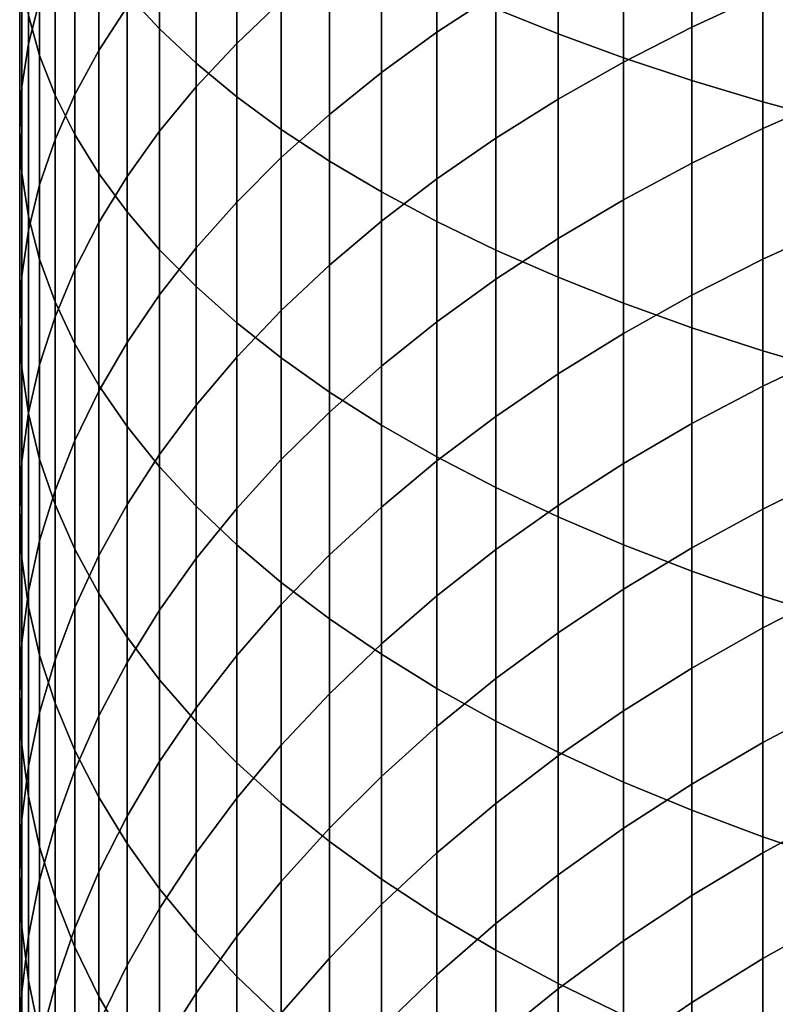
# Model space of a CAD drawing. Header units: metres. Extents: x -32 to 117, y -314 to 32.
# Tile 18 of 256: x -13 to -7.66, y -282.71 to -275.76. Entities that reach past the tile are written whole.
import ezdxf

# ---------------------------------------------------------------- set-up
doc = ezdxf.new("R2010")
doc.units = ezdxf.units.M
doc.layers.add('solid_24_501_064_XXX', color=7, linetype='CONTINUOUS')

msp = doc.modelspace()

# ---------------------------------------------------------------- linework, layer by layer
at = {"layer": 'solid_24_501_064_XXX'}
for points in [[(-12.240073, -275.572968, 334.900055), (-12.010434, -275.820892, 335.441284), (-12.010434, -274.234558, 336.134888), (-12.240073, -274.005554, 335.585388)], [(-9.632364, -275.679199, 339.601288), (-9.192389, -275.856964, 340.027863), (-9.192389, -274.111755, 340.71994), (-9.632364, -273.948853, 340.287476)], [(-9.192389, -275.856964, 340.027863), (-8.730267, -276.026215, 340.43396), (-8.730267, -274.266846, 341.131653), (-9.192389, -274.111755, 340.71994)], [(-12.937402, -275.725555, 331.384033), (-12.859295, -276.009064, 331.950317), (-12.859295, -274.543549, 332.652527), (-12.937402, -274.279846, 332.076752)], [(-12.010434, -275.820892, 335.441284), (-11.751861, -276.063782, 335.971649), (-11.751861, -274.458954, 336.67334), (-12.010434, -274.234558, 336.134888)], [(-8.730267, -276.026215, 340.43396), (-8.247112, -276.186523, 340.818665), (-8.247112, -274.413727, 341.521698), (-8.730267, -274.266846, 341.131653)], [(-12.859295, -275.62439, 327.847626), (-12.937402, -275.927307, 328.403717), (-12.937402, -274.584717, 329.105225), (-12.859295, -274.301208, 328.53894)], [(-8.247112, -276.186523, 340.818665), (-7.744091, -276.337555, 341.18103), (-7.744091, -274.552094, 341.889069), (-8.247112, -274.413727, 341.521698)], [(-12.240073, -275.665741, 324.982269), (-12.440225, -275.973846, 325.503937), (-12.440225, -274.731628, 326.208801), (-12.240073, -274.441803, 325.676758)], [(-11.751861, -276.063782, 335.971649), (-11.464976, -276.301117, 336.489807), (-11.464976, -274.678223, 337.199402), (-11.751861, -274.458954, 336.67334)], [(-11.150472, -275.625427, 322.303864), (-11.464976, -275.924103, 322.771851), (-11.464976, -274.776581, 323.476624), (-11.150472, -274.494293, 322.998566)], [(-12.859295, -276.009064, 331.950317), (-12.750209, -276.290497, 332.512482), (-12.750209, -274.805359, 333.224091), (-12.859295, -274.543549, 332.652527)], [(-9.632364, -275.571411, 319.884186), (-10.049136, -275.845306, 320.282196), (-10.049136, -274.784058, 320.985718), (-9.632364, -274.524109, 320.578461)], [(-7.744091, -276.337555, 341.18103), (-7.222413, -276.478882, 341.520172), (-7.222413, -274.68161, 342.23288), (-7.744091, -274.552094, 341.889069)], [(-12.937402, -275.927307, 328.403717), (-12.984341, -276.23172, 328.962555), (-12.984341, -274.869568, 329.674255), (-12.937402, -274.584717, 329.105225)], [(-7.744091, -275.575562, 317.778625), (-8.247112, -275.809174, 318.094116), (-8.247112, -274.823761, 318.797699), (-7.744091, -274.601196, 318.474304)], [(-11.464976, -276.301117, 336.489807), (-11.150472, -276.532318, 336.994568), (-11.150472, -274.891785, 337.711853), (-11.464976, -274.678223, 337.199402)], [(-12.440225, -275.973846, 325.503937), (-12.610406, -276.28653, 326.033478), (-12.610406, -275.025818, 326.74881), (-12.440225, -274.731628, 326.208801)], [(-11.464976, -275.924103, 322.771851), (-11.751861, -276.230743, 323.252289), (-11.751861, -275.066406, 323.967377), (-11.464976, -274.776581, 323.476624)], [(-12.750209, -276.290497, 332.512482), (-12.610406, -276.569183, 333.069183), (-12.610406, -275.064606, 333.7901), (-12.750209, -274.805359, 333.224091)], [(-10.049136, -275.845306, 320.282196), (-10.441698, -276.130463, 320.696564), (-10.441698, -275.054718, 321.409729), (-10.049136, -274.784058, 320.985718)], [(-8.247112, -275.809174, 318.094116), (-8.730267, -276.05719, 318.429077), (-8.730267, -275.060028, 319.141052), (-8.247112, -274.823761, 318.797699)], [(-12.984341, -276.23172, 328.962555), (-13, -276.536865, 329.522705), (-13, -275.155121, 330.244629), (-12.984341, -274.869568, 329.674255)], [(-11.150472, -276.532318, 336.994568), (-10.809105, -276.756805, 337.48468), (-10.809105, -275.099152, 338.209473), (-11.150472, -274.891785, 337.711853)], [(-12.610406, -276.28653, 326.033478), (-12.750209, -276.603119, 326.56955), (-12.750209, -275.323639, 327.295532), (-12.610406, -275.025818, 326.74881)], [(-10.441698, -276.130463, 320.696564), (-10.809105, -276.426208, 321.126343), (-10.809105, -275.335388, 321.849457), (-10.441698, -275.054718, 321.409729)], [(-12.610406, -276.569183, 333.069183), (-12.440225, -276.844482, 333.61908), (-12.440225, -275.320679, 334.349213), (-12.610406, -275.064606, 333.7901)], [(-11.751861, -276.230743, 323.252289), (-12.010434, -276.544586, 323.743988), (-12.010434, -275.363037, 324.469666), (-11.751861, -275.066406, 323.967377)], [(-10.809105, -276.756805, 337.48468), (-10.441698, -276.97403, 337.958984), (-10.441698, -275.299835, 338.69101), (-10.809105, -275.099152, 338.209473)], [(-8.730267, -276.05719, 318.429077), (-9.192389, -276.319031, 318.782654), (-9.192389, -275.309448, 319.503479), (-8.730267, -275.060028, 319.141052)], [(-13, -276.536865, 329.522705), (-12.984341, -276.84201, 330.082855), (-12.984341, -275.440704, 330.815033), (-13, -275.155121, 330.244629)], [(-12.750209, -276.603119, 326.56955), (-12.859295, -276.922791, 327.11087), (-12.859295, -275.62439, 327.847626), (-12.750209, -275.323639, 327.295532)], [(-12.440225, -276.844482, 333.61908), (-12.240073, -277.115723, 334.160858), (-12.240073, -275.572968, 334.900055), (-12.440225, -275.320679, 334.349213)], [(-10.809105, -276.426208, 321.126343), (-11.150472, -276.731812, 321.570404), (-11.150472, -275.625427, 322.303864), (-10.809105, -275.335388, 321.849457)], [(-10.441698, -276.97403, 337.958984), (-10.049136, -277.183502, 338.416321), (-10.049136, -275.493317, 339.155304), (-10.441698, -275.299835, 338.69101)], [(-9.192389, -276.319031, 318.782654), (-9.632364, -276.594025, 319.154053), (-9.632364, -275.571411, 319.884186), (-9.192389, -275.309448, 319.503479)], [(-12.010434, -276.544586, 323.743988), (-12.240073, -276.864899, 324.245789), (-12.240073, -275.665741, 324.982269), (-12.010434, -275.363037, 324.469666)], [(-7.222413, -276.296509, 316.762085), (-7.744091, -276.525238, 317.049622), (-7.744091, -275.575562, 317.778625), (-7.222413, -275.356934, 317.483368)], [(-12.984341, -276.84201, 330.082855), (-12.937402, -277.146423, 330.641663), (-12.937402, -275.725555, 331.384033), (-12.984341, -275.440704, 330.815033)], [(-10.049136, -277.183502, 338.416321), (-9.632364, -277.384705, 338.855591), (-9.632364, -275.679199, 339.601288), (-10.049136, -275.493317, 339.155304)], [(-12.240073, -277.115723, 334.160858), (-12.010434, -277.382202, 334.693176), (-12.010434, -275.820892, 335.441284), (-12.240073, -275.572968, 334.900055)], [(-9.632364, -276.594025, 319.154053), (-10.049136, -276.881531, 319.542328), (-10.049136, -275.845306, 320.282196), (-9.632364, -275.571411, 319.884186)], [(-7.744091, -276.525238, 317.049622), (-8.247112, -276.769623, 317.356812), (-8.247112, -275.809174, 318.094116), (-7.744091, -275.575562, 317.778625)], [(-12.859295, -276.922791, 327.11087), (-12.937402, -277.244812, 327.656158), (-12.937402, -275.927307, 328.403717), (-12.859295, -275.62439, 327.847626)], [(-12.240073, -276.864899, 324.245789), (-12.440225, -277.190857, 324.7565), (-12.440225, -275.973846, 325.503937), (-12.240073, -275.665741, 324.982269)], [(-11.150472, -276.731812, 321.570404), (-11.464976, -277.046539, 322.027771), (-11.464976, -275.924103, 322.771851), (-11.150472, -275.625427, 322.303864)], [(-9.632364, -277.384705, 338.855591), (-9.192389, -277.577148, 339.275726), (-9.192389, -275.856964, 340.027863), (-9.632364, -275.679199, 339.601288)], [(-12.937402, -277.146423, 330.641663), (-12.859295, -277.449341, 331.197784), (-12.859295, -276.009064, 331.950317), (-12.937402, -275.725555, 331.384033)], [(-12.010434, -277.382202, 334.693176), (-11.751861, -277.643341, 335.214813), (-11.751861, -276.063782, 335.971649), (-12.010434, -275.820892, 335.441284)], [(-8.247112, -276.769623, 317.356812), (-8.730267, -277.029114, 317.682983), (-8.730267, -276.05719, 318.429077), (-8.247112, -275.809174, 318.094116)], [(-10.049136, -276.881531, 319.542328), (-10.441698, -277.180878, 319.946594), (-10.441698, -276.130463, 320.696564), (-10.049136, -275.845306, 320.282196)], [(-9.192389, -277.577148, 339.275726), (-8.730267, -277.760345, 339.675751), (-8.730267, -276.026215, 340.43396), (-9.192389, -275.856964, 340.027863)], [(-12.937402, -277.244812, 327.656158), (-12.984341, -277.56839, 328.204071), (-12.984341, -276.23172, 328.962555), (-12.937402, -275.927307, 328.403717)], [(-11.464976, -277.046539, 322.027771), (-11.751861, -277.369629, 322.497284), (-11.751861, -276.230743, 323.252289), (-11.464976, -275.924103, 322.771851)], [(-12.859295, -277.449341, 331.197784), (-12.750209, -277.750092, 331.749878), (-12.750209, -276.290497, 332.512482), (-12.859295, -276.009064, 331.950317)], [(-12.440225, -277.190857, 324.7565), (-12.610406, -277.521729, 325.274872), (-12.610406, -276.28653, 326.033478), (-12.440225, -275.973846, 325.503937)], [(-8.730267, -277.760345, 339.675751), (-8.247112, -277.933899, 340.054657), (-8.247112, -276.186523, 340.818665), (-8.730267, -276.026215, 340.43396)], [(-11.751861, -277.643341, 335.214813), (-11.464976, -277.898499, 335.724457), (-11.464976, -276.301117, 336.489807), (-11.751861, -276.063782, 335.971649)], [(-8.730267, -277.029114, 317.682983), (-9.192389, -277.303009, 318.027283), (-9.192389, -276.319031, 318.782654), (-8.730267, -276.05719, 318.429077)], [(-10.441698, -277.180878, 319.946594), (-10.809105, -277.491333, 320.365845), (-10.809105, -276.426208, 321.126343), (-10.441698, -276.130463, 320.696564)], [(-12.984341, -277.56839, 328.204071), (-13, -277.892761, 328.753326), (-13, -276.536865, 329.522705), (-12.984341, -276.23172, 328.962555)], [(-11.751861, -277.369629, 322.497284), (-12.010434, -277.700317, 322.977814), (-12.010434, -276.544586, 323.743988), (-11.751861, -276.230743, 323.252289)], [(-8.247112, -277.933899, 340.054657), (-7.744091, -278.097382, 340.41156), (-7.744091, -276.337555, 341.18103), (-8.247112, -276.186523, 340.818665)], [(-12.610406, -277.521729, 325.274872), (-12.750209, -277.856689, 325.799652), (-12.750209, -276.603119, 326.56955), (-12.610406, -276.28653, 326.033478)], [(-12.750209, -277.750092, 331.749878), (-12.610406, -278.047913, 332.29657), (-12.610406, -276.569183, 333.069183), (-12.750209, -276.290497, 332.512482)], [(-11.464976, -277.898499, 335.724457), (-11.150472, -278.147034, 336.220886), (-11.150472, -276.532318, 336.994568), (-11.464976, -276.301117, 336.489807)], [(-7.222413, -277.210541, 316.008728), (-7.744091, -277.449097, 316.288147), (-7.744091, -276.525238, 317.049622), (-7.222413, -276.296509, 316.762085)], [(-9.192389, -277.303009, 318.027283), (-9.632364, -277.590729, 318.388916), (-9.632364, -276.594025, 319.154053), (-9.192389, -276.319031, 318.782654)], [(-7.744091, -278.097382, 340.41156), (-7.222413, -278.250366, 340.745605), (-7.222413, -276.478882, 341.520172), (-7.744091, -276.337555, 341.18103)], [(-10.809105, -277.491333, 320.365845), (-11.150472, -277.812134, 320.799072), (-11.150472, -276.731812, 321.570404), (-10.809105, -276.426208, 321.126343)], [(-13, -277.892761, 328.753326), (-12.984341, -278.217133, 329.302582), (-12.984341, -276.84201, 330.082855), (-13, -276.536865, 329.522705)], [(-12.610406, -278.047913, 332.29657), (-12.440225, -278.342102, 332.836609), (-12.440225, -276.844482, 333.61908), (-12.610406, -276.569183, 333.069183)], [(-12.010434, -277.700317, 322.977814), (-12.240073, -278.037811, 323.468231), (-12.240073, -276.864899, 324.245789), (-12.010434, -276.544586, 323.743988)], [(-11.150472, -278.147034, 336.220886), (-10.809105, -278.388367, 336.702942), (-10.809105, -276.756805, 337.48468), (-11.150472, -276.532318, 336.994568)], [(-7.744091, -277.449097, 316.288147), (-8.247112, -277.703979, 316.5867), (-8.247112, -276.769623, 317.356812), (-7.744091, -276.525238, 317.049622)], [(-12.750209, -277.856689, 325.799652), (-12.859295, -278.194916, 326.32959), (-12.859295, -276.922791, 327.11087), (-12.750209, -276.603119, 326.56955)], [(-9.632364, -277.590729, 318.388916), (-10.049136, -277.89151, 318.767029), (-10.049136, -276.881531, 319.542328), (-9.632364, -276.594025, 319.154053)], [(-11.150472, -277.812134, 320.799072), (-11.464976, -278.142517, 321.245239), (-11.464976, -277.046539, 322.027771), (-11.150472, -276.731812, 321.570404)], [(-10.809105, -278.388367, 336.702942), (-10.441698, -278.621887, 337.169403), (-10.441698, -276.97403, 337.958984), (-10.809105, -276.756805, 337.48468)], [(-8.247112, -277.703979, 316.5867), (-8.730267, -277.974609, 316.903656), (-8.730267, -277.029114, 317.682983), (-8.247112, -276.769623, 317.356812)], [(-12.984341, -278.217133, 329.302582), (-12.937402, -278.54071, 329.850525), (-12.937402, -277.146423, 330.641663), (-12.984341, -276.84201, 330.082855)], [(-12.440225, -278.342102, 332.836609), (-12.240073, -278.631927, 333.368652), (-12.240073, -277.115723, 334.160858), (-12.440225, -276.844482, 333.61908)], [(-12.240073, -278.037811, 323.468231), (-12.440225, -278.381256, 323.967346), (-12.440225, -277.190857, 324.7565), (-12.240073, -276.864899, 324.245789)], [(-12.859295, -278.194916, 326.32959), (-12.937402, -278.535645, 326.863373), (-12.937402, -277.244812, 327.656158), (-12.859295, -276.922791, 327.11087)], [(-10.049136, -277.89151, 318.767029), (-10.441698, -278.204681, 319.160675), (-10.441698, -277.180878, 319.946594), (-10.049136, -276.881531, 319.542328)], [(-10.441698, -278.621887, 337.169403), (-10.049136, -278.847076, 337.619202), (-10.049136, -277.183502, 338.416321), (-10.441698, -276.97403, 337.958984)], [(-11.464976, -278.142517, 321.245239), (-11.751861, -278.481689, 321.703278), (-11.751861, -277.369629, 322.497284), (-11.464976, -277.046539, 322.027771)], [(-8.730267, -277.974609, 316.903656), (-9.192389, -278.260284, 317.238281), (-9.192389, -277.303009, 318.027283), (-8.730267, -277.029114, 317.682983)], [(-12.240073, -278.631927, 333.368652), (-12.010434, -278.916687, 333.891449), (-12.010434, -277.382202, 334.693176), (-12.240073, -277.115723, 334.160858)], [(-12.937402, -278.54071, 329.850525), (-12.859295, -278.862732, 330.395813), (-12.859295, -277.449341, 331.197784), (-12.937402, -277.146423, 330.641663)], [(-12.440225, -278.381256, 323.967346), (-12.610406, -278.729889, 324.473938), (-12.610406, -277.521729, 325.274872), (-12.440225, -277.190857, 324.7565)], [(-10.441698, -278.204681, 319.160675), (-10.809105, -278.52948, 319.568909), (-10.809105, -277.491333, 320.365845), (-10.441698, -277.180878, 319.946594)], [(-10.049136, -278.847076, 337.619202), (-9.632364, -279.063354, 338.051239), (-9.632364, -277.384705, 338.855591), (-10.049136, -277.183502, 338.416321)], [(-7.222413, -278.097931, 315.224121), (-7.744091, -278.346008, 315.495117), (-7.744091, -277.449097, 316.288147), (-7.222413, -277.210541, 316.008728)], [(-12.937402, -278.535645, 326.863373), (-12.984341, -278.877991, 327.39978), (-12.984341, -277.56839, 328.204071), (-12.937402, -277.244812, 327.656158)], [(-9.192389, -278.260284, 317.238281), (-9.632364, -278.560333, 317.589722), (-9.632364, -277.590729, 318.388916), (-9.192389, -277.303009, 318.027283)], [(-11.751861, -278.481689, 321.703278), (-12.010434, -278.828827, 322.172089), (-12.010434, -277.700317, 322.977814), (-11.751861, -277.369629, 322.497284)], [(-12.010434, -278.916687, 333.891449), (-11.751861, -279.19574, 334.403687), (-11.751861, -277.643341, 335.214813), (-12.010434, -277.382202, 334.693176)], [(-9.632364, -279.063354, 338.051239), (-9.192389, -279.270233, 338.464478), (-9.192389, -277.577148, 339.275726), (-9.632364, -277.384705, 338.855591)], [(-12.859295, -278.862732, 330.395813), (-12.750209, -279.182404, 330.937134), (-12.750209, -277.750092, 331.749878), (-12.859295, -277.449341, 331.197784)], [(-10.809105, -278.52948, 319.568909), (-11.150472, -278.865082, 319.990784), (-11.150472, -277.812134, 320.799072), (-10.809105, -277.491333, 320.365845)], [(-7.744091, -278.346008, 315.495117), (-8.247112, -278.611084, 315.784668), (-8.247112, -277.703979, 316.5867), (-7.744091, -277.449097, 316.288147)], [(-12.610406, -278.729889, 324.473938), (-12.750209, -279.082825, 324.986816), (-12.750209, -277.856689, 325.799652), (-12.610406, -277.521729, 325.274872)], [(-12.984341, -278.877991, 327.39978), (-13, -279.221191, 327.937469), (-13, -277.892761, 328.753326), (-12.984341, -277.56839, 328.204071)], [(-9.632364, -278.560333, 317.589722), (-10.049136, -278.874054, 317.957184), (-10.049136, -277.89151, 318.767029), (-9.632364, -277.590729, 318.388916)], [(-9.192389, -279.270233, 338.464478), (-8.730267, -279.467194, 338.85791), (-8.730267, -277.760345, 339.675751), (-9.192389, -277.577148, 339.275726)], [(-12.010434, -278.828827, 322.172089), (-12.240073, -279.183075, 322.650513), (-12.240073, -278.037811, 323.468231), (-12.010434, -277.700317, 322.977814)], [(-11.751861, -279.19574, 334.403687), (-11.464976, -279.468384, 334.904205), (-11.464976, -277.898499, 335.724457), (-11.751861, -277.643341, 335.214813)], [(-12.750209, -279.182404, 330.937134), (-12.610406, -279.498993, 331.473206), (-12.610406, -278.047913, 332.29657), (-12.750209, -277.750092, 331.749878)], [(-8.247112, -278.611084, 315.784668), (-8.730267, -278.892517, 316.092072), (-8.730267, -277.974609, 316.903656), (-8.247112, -277.703979, 316.5867)], [(-8.730267, -279.467194, 338.85791), (-8.247112, -279.653778, 339.230591), (-8.247112, -277.933899, 340.054657), (-8.730267, -277.760345, 339.675751)], [(-11.150472, -278.865082, 319.990784), (-11.464976, -279.210724, 320.425232), (-11.464976, -278.142517, 321.245239), (-11.150472, -277.812134, 320.799072)], [(-13, -279.221191, 327.937469), (-12.984341, -279.564392, 328.475159), (-12.984341, -278.217133, 329.302582), (-13, -277.892761, 328.753326)], [(-12.750209, -279.082825, 324.986816), (-12.859295, -279.439209, 325.5047), (-12.859295, -278.194916, 326.32959), (-12.750209, -277.856689, 325.799652)], [(-11.464976, -279.468384, 334.904205), (-11.150472, -279.733978, 335.391724), (-11.150472, -278.147034, 336.220886), (-11.464976, -277.898499, 335.724457)], [(-10.049136, -278.874054, 317.957184), (-10.441698, -279.200653, 318.339752), (-10.441698, -278.204681, 319.160675), (-10.049136, -277.89151, 318.767029)], [(-8.730267, -278.892517, 316.092072), (-9.192389, -279.189606, 316.416595), (-9.192389, -278.260284, 317.238281), (-8.730267, -277.974609, 316.903656)], [(-8.247112, -279.653778, 339.230591), (-7.744091, -279.829498, 339.581604), (-7.744091, -278.097382, 340.41156), (-8.247112, -277.933899, 340.054657)], [(-12.610406, -279.498993, 331.473206), (-12.440225, -279.811676, 332.002716), (-12.440225, -278.342102, 332.836609), (-12.610406, -278.047913, 332.29657)], [(-12.240073, -279.183075, 322.650513), (-12.440225, -279.54364, 323.137421), (-12.440225, -278.381256, 323.967346), (-12.240073, -278.037811, 323.468231)], [(-7.744091, -279.829498, 339.581604), (-7.222413, -279.993988, 339.910156), (-7.222413, -278.250366, 340.745605), (-7.744091, -278.097382, 340.41156)], [(-7.222413, -278.957611, 314.409271), (-7.744091, -279.214935, 314.671509), (-7.744091, -278.346008, 315.495117), (-7.222413, -278.097931, 315.224121)], [(-11.464976, -279.210724, 320.425232), (-11.751861, -279.565552, 320.871246), (-11.751861, -278.481689, 321.703278), (-11.464976, -278.142517, 321.245239)], [(-11.150472, -279.733978, 335.391724), (-10.809105, -279.991852, 335.865112), (-10.809105, -278.388367, 336.702942), (-11.150472, -278.147034, 336.220886)], [(-12.984341, -279.564392, 328.475159), (-12.937402, -279.906738, 329.011566), (-12.937402, -278.54071, 329.850525), (-12.984341, -278.217133, 329.302582)], [(-12.859295, -279.439209, 325.5047), (-12.937402, -279.798218, 326.026398), (-12.937402, -278.535645, 326.863373), (-12.859295, -278.194916, 326.32959)], [(-10.441698, -279.200653, 318.339752), (-10.809105, -279.539398, 318.736511), (-10.809105, -278.52948, 319.568909), (-10.441698, -278.204681, 319.160675)], [(-9.192389, -279.189606, 316.416595), (-9.632364, -279.501678, 316.757446), (-9.632364, -278.560333, 317.589722), (-9.192389, -278.260284, 317.238281)], [(-12.440225, -279.54364, 323.137421), (-12.610406, -279.909576, 323.631653), (-12.610406, -278.729889, 324.473938), (-12.440225, -278.381256, 323.967346)], [(-12.440225, -279.811676, 332.002716), (-12.240073, -280.119781, 332.524414), (-12.240073, -278.631927, 333.368652), (-12.440225, -278.342102, 332.836609)], [(-10.809105, -279.991852, 335.865112), (-10.441698, -280.241394, 336.323242), (-10.441698, -278.621887, 337.169403), (-10.809105, -278.388367, 336.702942)], [(-7.744091, -279.214935, 314.671509), (-8.247112, -279.489868, 314.951691), (-8.247112, -278.611084, 315.784668), (-7.744091, -278.346008, 315.495117)], [(-12.937402, -279.798218, 326.026398), (-12.984341, -280.158966, 326.550598), (-12.984341, -278.877991, 327.39978), (-12.937402, -278.535645, 326.863373)], [(-11.751861, -279.565552, 320.871246), (-12.010434, -279.928711, 321.327759), (-12.010434, -278.828827, 322.172089), (-11.751861, -278.481689, 321.703278)], [(-10.809105, -279.539398, 318.736511), (-11.150472, -279.889404, 319.146484), (-11.150472, -278.865082, 319.990784), (-10.809105, -278.52948, 319.568909)], [(-12.937402, -279.906738, 329.011566), (-12.859295, -280.247467, 329.545349), (-12.859295, -278.862732, 330.395813), (-12.937402, -278.54071, 329.850525)], [(-9.632364, -279.501678, 316.757446), (-10.049136, -279.827911, 317.1138), (-10.049136, -278.874054, 317.957184), (-9.632364, -278.560333, 317.589722)], [(-12.240073, -280.119781, 332.524414), (-12.010434, -280.422485, 333.037018), (-12.010434, -278.916687, 333.891449), (-12.240073, -278.631927, 333.368652)], [(-10.441698, -280.241394, 336.323242), (-10.049136, -280.482025, 336.764984), (-10.049136, -278.847076, 337.619202), (-10.441698, -278.621887, 337.169403)], [(-8.247112, -279.489868, 314.951691), (-8.730267, -279.781799, 315.249176), (-8.730267, -278.892517, 316.092072), (-8.247112, -278.611084, 315.784668)], [(-12.610406, -279.909576, 323.631653), (-12.750209, -280.28006, 324.131989), (-12.750209, -279.082825, 324.986816), (-12.610406, -278.729889, 324.473938)], [(-12.984341, -280.158966, 326.550598), (-13, -280.520569, 327.07608), (-13, -279.221191, 327.937469), (-12.984341, -278.877991, 327.39978)], [(-12.859295, -280.247467, 329.545349), (-12.750209, -280.585693, 330.075287), (-12.750209, -279.182404, 330.937134), (-12.859295, -278.862732, 330.395813)], [(-12.010434, -279.928711, 321.327759), (-12.240073, -280.299347, 321.79361), (-12.240073, -279.183075, 322.650513), (-12.010434, -278.828827, 322.172089)], [(-11.150472, -279.889404, 319.146484), (-11.464976, -280.249878, 319.568726), (-11.464976, -279.210724, 320.425232), (-11.150472, -278.865082, 319.990784)], [(-10.049136, -279.827911, 317.1138), (-10.441698, -280.167603, 317.484833), (-10.441698, -279.200653, 318.339752), (-10.049136, -278.874054, 317.957184)], [(-10.049136, -280.482025, 336.764984), (-9.632364, -280.713165, 337.18927), (-9.632364, -279.063354, 338.051239), (-10.049136, -278.847076, 337.619202)], [(-12.010434, -280.422485, 333.037018), (-11.751861, -280.719116, 333.539307), (-11.751861, -279.19574, 334.403687), (-12.010434, -278.916687, 333.891449)], [(-8.730267, -279.781799, 315.249176), (-9.192389, -280.089935, 315.563202), (-9.192389, -279.189606, 316.416595), (-8.730267, -278.892517, 316.092072)], [(-7.222413, -279.788544, 313.565125), (-7.744091, -280.05481, 313.818298), (-7.744091, -279.214935, 314.671509), (-7.222413, -278.957611, 314.409271)], [(-12.750209, -280.28006, 324.131989), (-12.859295, -280.654175, 324.637207), (-12.859295, -279.439209, 325.5047), (-12.750209, -279.082825, 324.986816)], [(-9.632364, -280.713165, 337.18927), (-9.192389, -280.934235, 337.595062), (-9.192389, -279.270233, 338.464478), (-9.632364, -279.063354, 338.051239)], [(-13, -280.520569, 327.07608), (-12.984341, -280.882172, 327.601562), (-12.984341, -279.564392, 328.475159), (-13, -279.221191, 327.937469)], [(-12.750209, -280.585693, 330.075287), (-12.610406, -280.920654, 330.600067), (-12.610406, -279.498993, 331.473206), (-12.750209, -279.182404, 330.937134)], [(-12.240073, -280.299347, 321.79361), (-12.440225, -280.676544, 322.267761), (-12.440225, -279.54364, 323.137421), (-12.240073, -279.183075, 322.650513)], [(-11.751861, -280.719116, 333.539307), (-11.464976, -281.008942, 334.03006), (-11.464976, -279.468384, 334.904205), (-11.751861, -279.19574, 334.403687)], [(-11.464976, -280.249878, 319.568726), (-11.751861, -280.619965, 320.002167), (-11.751861, -279.565552, 320.871246), (-11.464976, -279.210724, 320.425232)], [(-10.441698, -280.167603, 317.484833), (-10.809105, -280.519867, 317.869598), (-10.809105, -279.539398, 318.736511), (-10.441698, -279.200653, 318.339752)], [(-9.192389, -280.089935, 315.563202), (-9.632364, -280.413605, 315.893036), (-9.632364, -279.501678, 316.757446), (-9.192389, -279.189606, 316.416595)], [(-7.744091, -280.05481, 313.818298), (-8.247112, -280.339294, 314.088806), (-8.247112, -279.489868, 314.951691), (-7.744091, -279.214935, 314.671509)], [(-9.192389, -280.934235, 337.595062), (-8.730267, -281.144684, 337.981445), (-8.730267, -279.467194, 338.85791), (-9.192389, -279.270233, 338.464478)], [(-12.859295, -280.654175, 324.637207), (-12.937402, -281.031036, 325.146149), (-12.937402, -279.798218, 326.026398), (-12.859295, -279.439209, 325.5047)], [(-12.610406, -280.920654, 330.600067), (-12.440225, -281.251526, 331.118439), (-12.440225, -279.811676, 332.002716), (-12.610406, -279.498993, 331.473206)], [(-11.464976, -281.008942, 334.03006), (-11.150472, -281.291229, 334.508087), (-11.150472, -279.733978, 335.391724), (-11.464976, -279.468384, 334.904205)], [(-9.632364, -280.413605, 315.893036), (-10.049136, -280.752014, 316.237885), (-10.049136, -279.827911, 317.1138), (-9.632364, -279.501678, 316.757446)], [(-8.730267, -281.144684, 337.981445), (-8.247112, -281.344055, 338.347443), (-8.247112, -279.653778, 339.230591), (-8.730267, -279.467194, 338.85791)], [(-8.247112, -280.339294, 314.088806), (-8.730267, -280.641327, 314.375977), (-8.730267, -279.781799, 315.249176), (-8.247112, -279.489868, 314.951691)], [(-12.984341, -280.882172, 327.601562), (-12.937402, -281.24292, 328.125763), (-12.937402, -279.906738, 329.011566), (-12.984341, -279.564392, 328.475159)], [(-12.440225, -280.676544, 322.267761), (-12.610406, -281.059387, 322.748993), (-12.610406, -279.909576, 323.631653), (-12.440225, -279.54364, 323.137421)], [(-11.751861, -280.619965, 320.002167), (-12.010434, -280.998718, 320.445801), (-12.010434, -279.928711, 321.327759), (-11.751861, -279.565552, 320.871246)], [(-10.809105, -280.519867, 317.869598), (-11.150472, -280.883881, 318.267212), (-11.150472, -279.889404, 319.146484), (-10.809105, -279.539398, 318.736511)], [(-8.247112, -281.344055, 338.347443), (-7.744091, -281.53186, 338.692169), (-7.744091, -279.829498, 339.581604), (-8.247112, -279.653778, 339.230591)], [(-11.150472, -281.291229, 334.508087), (-10.809105, -281.565369, 334.97229), (-10.809105, -279.991852, 335.865112), (-11.150472, -279.733978, 335.391724)], [(-8.730267, -280.641327, 314.375977), (-9.192389, -280.960175, 314.679138), (-9.192389, -280.089935, 315.563202), (-8.730267, -279.781799, 315.249176)], [(-7.222413, -280.589722, 312.692719), (-7.744091, -280.864594, 312.936493), (-7.744091, -280.05481, 313.818298), (-7.222413, -279.788544, 313.565125)], [(-12.937402, -281.031036, 325.146149), (-12.984341, -281.409729, 325.657562), (-12.984341, -280.158966, 326.550598), (-12.937402, -279.798218, 326.026398)], [(-12.440225, -281.251526, 331.118439), (-12.240073, -281.577484, 331.62915), (-12.240073, -280.119781, 332.524414), (-12.440225, -279.811676, 332.002716)], [(-10.049136, -280.752014, 316.237885), (-10.441698, -281.10434, 316.596924), (-10.441698, -280.167603, 317.484833), (-10.049136, -279.827911, 317.1138)], [(-7.744091, -281.53186, 338.692169), (-7.222413, -281.707611, 339.014801), (-7.222413, -279.993988, 339.910156), (-7.744091, -279.829498, 339.581604)], [(-12.937402, -281.24292, 328.125763), (-12.859295, -281.601929, 328.647461), (-12.859295, -280.247467, 329.545349), (-12.937402, -279.906738, 329.011566)], [(-12.610406, -281.059387, 322.748993), (-12.750209, -281.446991, 323.236176), (-12.750209, -280.28006, 324.131989), (-12.610406, -279.909576, 323.631653)], [(-11.150472, -280.883881, 318.267212), (-11.464976, -281.258759, 318.676697), (-11.464976, -280.249878, 319.568726), (-11.150472, -279.889404, 319.146484)], [(-12.010434, -280.998718, 320.445801), (-12.240073, -281.385254, 320.89856), (-12.240073, -280.299347, 321.79361), (-12.010434, -279.928711, 321.327759)], [(-10.809105, -281.565369, 334.97229), (-10.441698, -281.830627, 335.421478), (-10.441698, -280.241394, 336.323242), (-10.809105, -279.991852, 335.865112)], [(-7.744091, -280.864594, 312.936493), (-8.247112, -281.158295, 313.196991), (-8.247112, -280.339294, 314.088806), (-7.744091, -280.05481, 313.818298)], [(-12.240073, -281.577484, 331.62915), (-12.010434, -281.897797, 332.130951), (-12.010434, -280.422485, 333.037018), (-12.240073, -280.119781, 332.524414)], [(-9.192389, -280.960175, 314.679138), (-9.632364, -281.295074, 314.997589), (-9.632364, -280.413605, 315.893036), (-9.192389, -280.089935, 315.563202)], [(-12.984341, -281.409729, 325.657562), (-13, -281.789307, 326.170197), (-13, -280.520569, 327.07608), (-12.984341, -280.158966, 326.550598)], [(-10.441698, -281.10434, 316.596924), (-10.809105, -281.469727, 316.969269), (-10.809105, -280.519867, 317.869598), (-10.441698, -280.167603, 317.484833)], [(-12.859295, -281.601929, 328.647461), (-12.750209, -281.958313, 329.165344), (-12.750209, -280.585693, 330.075287), (-12.859295, -280.247467, 329.545349)], [(-11.464976, -281.258759, 318.676697), (-11.751861, -281.643616, 319.097076), (-11.751861, -280.619965, 320.002167), (-11.464976, -280.249878, 319.568726)], [(-10.441698, -281.830627, 335.421478), (-10.049136, -282.086426, 335.854614), (-10.049136, -280.482025, 336.764984), (-10.441698, -280.241394, 336.323242)], [(-12.750209, -281.446991, 323.236176), (-12.859295, -281.838379, 323.72818), (-12.859295, -280.654175, 324.637207), (-12.750209, -280.28006, 324.131989)], [(-12.240073, -281.385254, 320.89856), (-12.440225, -281.778656, 321.359344), (-12.440225, -280.676544, 322.267761), (-12.240073, -280.299347, 321.79361)], [(-8.247112, -281.158295, 313.196991), (-8.730267, -281.470093, 313.473541), (-8.730267, -280.641327, 314.375977), (-8.247112, -280.339294, 314.088806)], [(-9.632364, -281.295074, 314.997589), (-10.049136, -281.645233, 315.330505), (-10.049136, -280.752014, 316.237885), (-9.632364, -280.413605, 315.893036)], [(-12.010434, -281.897797, 332.130951), (-11.751861, -282.211639, 332.62265), (-11.751861, -280.719116, 333.539307), (-12.010434, -280.422485, 333.037018)], [(-10.049136, -282.086426, 335.854614), (-9.632364, -282.332092, 336.27063), (-9.632364, -280.713165, 337.18927), (-10.049136, -280.482025, 336.764984)], [(-13, -281.789307, 326.170197), (-12.984341, -282.168915, 326.682831), (-12.984341, -280.882172, 327.601562), (-13, -280.520569, 327.07608)], [(-10.809105, -281.469727, 316.969269), (-11.150472, -281.84729, 317.354034), (-11.150472, -280.883881, 318.267212), (-10.809105, -280.519867, 317.869598)], [(-12.750209, -281.958313, 329.165344), (-12.610406, -282.311249, 329.678223), (-12.610406, -280.920654, 330.600067), (-12.750209, -280.585693, 330.075287)], [(-11.751861, -281.643616, 319.097076), (-12.010434, -282.037537, 319.527344), (-12.010434, -280.998718, 320.445801), (-11.751861, -280.619965, 320.002167)], [(-7.222413, -281.360229, 311.79306), (-7.744091, -281.643372, 312.027191), (-7.744091, -280.864594, 312.936493), (-7.222413, -280.589722, 312.692719)], [(-12.859295, -281.838379, 323.72818), (-12.937402, -282.232635, 324.223755), (-12.937402, -281.031036, 325.146149), (-12.859295, -280.654175, 324.637207)], [(-12.440225, -281.778656, 321.359344), (-12.610406, -282.177948, 321.827026), (-12.610406, -281.059387, 322.748993), (-12.440225, -280.676544, 322.267761)], [(-8.730267, -281.470093, 313.473541), (-9.192389, -281.799255, 313.765472), (-9.192389, -280.960175, 314.679138), (-8.730267, -280.641327, 314.375977)], [(-11.751861, -282.211639, 332.62265), (-11.464976, -282.51828, 333.103088), (-11.464976, -281.008942, 334.03006), (-11.751861, -280.719116, 333.539307)], [(-10.049136, -281.645233, 315.330505), (-10.441698, -282.009766, 315.677124), (-10.441698, -281.10434, 316.596924), (-10.049136, -280.752014, 316.237885)], [(-9.632364, -282.332092, 336.27063), (-9.192389, -282.567108, 336.668549), (-9.192389, -280.934235, 337.595062), (-9.632364, -280.713165, 337.18927)], [(-12.984341, -282.168915, 326.682831), (-12.937402, -282.547607, 327.194244), (-12.937402, -281.24292, 328.125763), (-12.984341, -280.882172, 327.601562)], [(-11.150472, -281.84729, 317.354034), (-11.464976, -282.236145, 317.750305), (-11.464976, -281.258759, 318.676697), (-11.150472, -280.883881, 318.267212)], [(-7.744091, -281.643372, 312.027191), (-8.247112, -281.945923, 312.277344), (-8.247112, -281.158295, 313.196991), (-7.744091, -280.864594, 312.936493)], [(-12.610406, -282.311249, 329.678223), (-12.440225, -282.659851, 330.184814), (-12.440225, -281.251526, 331.118439), (-12.610406, -280.920654, 330.600067)], [(-9.192389, -281.799255, 313.765472), (-9.632364, -282.144989, 314.072113), (-9.632364, -281.295074, 314.997589), (-9.192389, -280.960175, 314.679138)], [(-9.192389, -282.567108, 336.668549), (-8.730267, -282.790833, 337.047394), (-8.730267, -281.144684, 337.981445), (-9.192389, -280.934235, 337.595062)], [(-12.937402, -282.232635, 324.223755), (-12.984341, -282.628815, 324.72171), (-12.984341, -281.409729, 325.657562), (-12.937402, -281.031036, 325.146149)], [(-12.010434, -282.037537, 319.527344), (-12.240073, -282.439514, 319.966431), (-12.240073, -281.385254, 320.89856), (-12.010434, -280.998718, 320.445801)], [(-11.464976, -282.51828, 333.103088), (-11.150472, -282.816956, 333.571075), (-11.150472, -281.291229, 334.508087), (-11.464976, -281.008942, 334.03006)], [(-12.610406, -282.177948, 321.827026), (-12.750209, -282.582184, 322.300507), (-12.750209, -281.446991, 323.236176), (-12.610406, -281.059387, 322.748993)], [(-10.441698, -282.009766, 315.677124), (-10.809105, -282.387817, 316.036591), (-10.809105, -281.469727, 316.969269), (-10.441698, -281.10434, 316.596924)], [(-8.730267, -282.790833, 337.047394), (-8.247112, -283.002747, 337.40625), (-8.247112, -281.344055, 338.347443), (-8.730267, -281.144684, 337.981445)], [(-8.247112, -281.945923, 312.277344), (-8.730267, -282.26712, 312.542908), (-8.730267, -281.470093, 313.473541), (-8.247112, -281.158295, 313.196991)], [(-12.937402, -282.547607, 327.194244), (-12.859295, -282.924469, 327.703156), (-12.859295, -281.601929, 328.647461), (-12.937402, -281.24292, 328.125763)], [(-12.440225, -282.659851, 330.184814), (-12.240073, -283.003326, 330.683929), (-12.240073, -281.577484, 331.62915), (-12.440225, -281.251526, 331.118439)], [(-11.464976, -282.236145, 317.750305), (-11.751861, -282.635315, 318.157104), (-11.751861, -281.643616, 319.097076), (-11.464976, -281.258759, 318.676697)], [(-11.150472, -282.816956, 333.571075), (-10.809105, -283.106995, 334.025482), (-10.809105, -281.565369, 334.97229), (-11.150472, -281.291229, 334.508087)], [(-9.632364, -282.144989, 314.072113), (-10.049136, -282.506439, 314.3927), (-10.049136, -281.645233, 315.330505), (-9.632364, -281.295074, 314.997589)], [(-12.240073, -282.439514, 319.966431), (-12.440225, -282.848633, 320.4133), (-12.440225, -281.778656, 321.359344), (-12.240073, -281.385254, 320.89856)], [(-8.247112, -283.002747, 337.40625), (-7.744091, -283.202362, 337.744293), (-7.744091, -281.53186, 338.692169), (-8.247112, -281.344055, 338.347443)], [(-7.222413, -282.099091, 310.867279), (-7.744091, -282.390198, 311.091431), (-7.744091, -281.643372, 312.027191), (-7.222413, -281.360229, 311.79306)], [(-12.984341, -282.628815, 324.72171), (-13, -283.02594, 325.220917), (-13, -281.789307, 326.170197), (-12.984341, -281.409729, 325.657562)], [(-12.750209, -282.582184, 322.300507), (-12.859295, -282.990387, 322.778656), (-12.859295, -281.838379, 323.72818), (-12.750209, -281.446991, 323.236176)], [(-10.809105, -282.387817, 316.036591), (-11.150472, -282.778503, 316.40802), (-11.150472, -281.84729, 317.354034), (-10.809105, -281.469727, 316.969269)], [(-8.730267, -282.26712, 312.542908), (-9.192389, -282.606201, 312.823273), (-9.192389, -281.799255, 313.765472), (-8.730267, -281.470093, 313.473541)], [(-12.240073, -283.003326, 330.683929), (-12.010434, -283.34082, 331.174347), (-12.010434, -281.897797, 332.130951), (-12.240073, -281.577484, 331.62915)], [(-10.809105, -283.106995, 334.025482), (-10.441698, -283.387665, 334.46521), (-10.441698, -281.830627, 335.421478), (-10.809105, -281.565369, 334.97229)], [(-7.744091, -283.202362, 337.744293), (-7.222413, -283.389191, 338.060638), (-7.222413, -281.707611, 339.014801), (-7.744091, -281.53186, 338.692169)], [(-12.859295, -282.924469, 327.703156), (-12.750209, -283.298584, 328.208405), (-12.750209, -281.958313, 329.165344), (-12.859295, -281.601929, 328.647461)], [(-11.751861, -282.635315, 318.157104), (-12.010434, -283.043884, 318.573456), (-12.010434, -282.037537, 319.527344), (-11.751861, -281.643616, 319.097076)], [(-10.049136, -282.506439, 314.3927), (-10.441698, -282.882782, 314.726471), (-10.441698, -282.009766, 315.677124), (-10.049136, -281.645233, 315.330505)], [(-7.744091, -282.390198, 311.091431), (-8.247112, -282.701202, 311.330963), (-8.247112, -281.945923, 312.277344), (-7.744091, -281.643372, 312.027191)], [(-13, -283.02594, 325.220917), (-12.984341, -283.423065, 325.720093), (-12.984341, -282.168915, 326.682831), (-13, -281.789307, 326.170197)], [(-12.440225, -282.848633, 320.4133), (-12.610406, -283.263885, 320.866882), (-12.610406, -282.177948, 321.827026), (-12.440225, -281.778656, 321.359344)], [(-9.192389, -282.606201, 312.823273), (-9.632364, -282.962341, 313.117767), (-9.632364, -282.144989, 314.072113), (-9.192389, -281.799255, 313.765472)], [(-12.859295, -282.990387, 322.778656), (-12.937402, -283.401581, 323.260284), (-12.937402, -282.232635, 324.223755), (-12.859295, -281.838379, 323.72818)], [(-11.150472, -282.778503, 316.40802), (-11.464976, -283.180847, 316.790588), (-11.464976, -282.236145, 317.750305), (-11.150472, -281.84729, 317.354034)], [(-10.441698, -283.387665, 334.46521), (-10.049136, -283.658325, 334.889221), (-10.049136, -282.086426, 335.854614), (-10.441698, -281.830627, 335.421478)], [(-12.010434, -283.34082, 331.174347), (-11.751861, -283.671509, 331.654877), (-11.751861, -282.211639, 332.62265), (-12.010434, -281.897797, 332.130951)], [(-12.750209, -283.298584, 328.208405), (-12.610406, -283.669067, 328.70874), (-12.610406, -282.311249, 329.678223), (-12.750209, -281.958313, 329.165344)], [(-10.441698, -282.882782, 314.726471), (-10.809105, -283.273071, 315.072632), (-10.809105, -282.387817, 316.036591), (-10.441698, -282.009766, 315.677124)], [(-8.247112, -282.701202, 311.330963), (-8.730267, -283.031403, 311.585266), (-8.730267, -282.26712, 312.542908), (-8.247112, -281.945923, 312.277344)], [(-12.010434, -283.043884, 318.573456), (-12.240073, -283.460846, 318.998352), (-12.240073, -282.439514, 319.966431), (-12.010434, -282.037537, 319.527344)], [(-10.049136, -283.658325, 334.889221), (-9.632364, -283.918274, 335.296478), (-9.632364, -282.332092, 336.27063), (-10.049136, -282.086426, 335.854614)], [(-9.632364, -282.962341, 313.117767), (-10.049136, -283.334686, 313.425659), (-10.049136, -282.506439, 314.3927), (-9.632364, -282.144989, 314.072113)], [(-7.222413, -282.80545, 309.916443), (-7.744091, -283.104156, 310.130402), (-7.744091, -282.390198, 311.091431), (-7.222413, -282.099091, 310.867279)], [(-12.984341, -283.423065, 325.720093), (-12.937402, -283.819244, 326.218079), (-12.937402, -282.547607, 327.194244), (-12.984341, -282.168915, 326.682831)], [(-12.610406, -283.263885, 320.866882), (-12.750209, -283.684296, 321.32608), (-12.750209, -282.582184, 322.300507), (-12.610406, -282.177948, 321.827026)], [(-11.751861, -283.671509, 331.654877), (-11.464976, -283.994598, 332.12439), (-11.464976, -282.51828, 333.103088), (-11.751861, -282.211639, 332.62265)], [(-12.937402, -283.401581, 323.260284), (-12.984341, -283.814758, 323.744232), (-12.984341, -282.628815, 324.72171), (-12.937402, -282.232635, 324.223755)], [(-11.464976, -283.180847, 316.790588), (-11.751861, -283.593872, 317.183319), (-11.751861, -282.635315, 318.157104), (-11.464976, -282.236145, 317.750305)], [(-8.730267, -283.031403, 311.585266), (-9.192389, -283.380005, 311.853699), (-9.192389, -282.606201, 312.823273), (-8.730267, -282.26712, 312.542908)], [(-12.610406, -283.669067, 328.70874), (-12.440225, -284.035004, 329.202972), (-12.440225, -282.659851, 330.184814), (-12.610406, -282.311249, 329.678223)], [(-9.632364, -283.918274, 335.296478), (-9.192389, -284.166901, 335.686035), (-9.192389, -282.567108, 336.668549), (-9.632364, -282.332092, 336.27063)], [(-10.809105, -283.273071, 315.072632), (-11.150472, -283.676361, 315.430328), (-11.150472, -282.778503, 316.40802), (-10.809105, -282.387817, 316.036591)], [(-7.744091, -283.104156, 310.130402), (-8.247112, -283.423279, 310.359009), (-8.247112, -282.701202, 311.330963), (-7.744091, -282.390198, 311.091431)], [(-12.240073, -283.460846, 318.998352), (-12.440225, -283.885193, 319.430786), (-12.440225, -282.848633, 320.4133), (-12.240073, -282.439514, 319.966431)], [(-12.937402, -283.819244, 326.218079), (-12.859295, -284.213501, 326.713654), (-12.859295, -282.924469, 327.703156), (-12.937402, -282.547607, 327.194244)], [(-11.464976, -283.994598, 332.12439), (-11.150472, -284.309326, 332.581726), (-11.150472, -282.816956, 333.571075), (-11.464976, -282.51828, 333.103088)], [(-10.049136, -283.334686, 313.425659), (-10.441698, -283.722351, 313.746185), (-10.441698, -282.882782, 314.726471), (-10.049136, -282.506439, 314.3927)], [(-9.192389, -284.166901, 335.686035), (-8.730267, -284.403595, 336.056885), (-8.730267, -282.790833, 337.047394), (-9.192389, -282.567108, 336.668549)], [(-12.984341, -283.814758, 323.744232), (-13, -284.228943, 324.22934), (-13, -283.02594, 325.220917), (-12.984341, -282.628815, 324.72171)], [(-12.750209, -283.684296, 321.32608), (-12.859295, -284.108795, 321.789795), (-12.859295, -282.990387, 322.778656), (-12.750209, -282.582184, 322.300507)], [(-11.751861, -283.593872, 317.183319), (-12.010434, -284.016632, 317.585266), (-12.010434, -283.043884, 318.573456), (-11.751861, -282.635315, 318.157104)], [(-9.192389, -283.380005, 311.853699), (-9.632364, -283.746124, 312.135681), (-9.632364, -282.962341, 313.117767), (-9.192389, -282.606201, 312.823273)], [(-12.440225, -284.035004, 329.202972), (-12.240073, -284.395569, 329.68988), (-12.240073, -283.003326, 330.683929), (-12.440225, -282.659851, 330.184814)], [(-8.247112, -283.423279, 310.359009), (-8.730267, -283.762085, 310.601685), (-8.730267, -283.031403, 311.585266), (-8.247112, -282.701202, 311.330963)]]:
    msp.add_3dface(points, dxfattribs=at)

doc.saveas('drawing.dxf')
